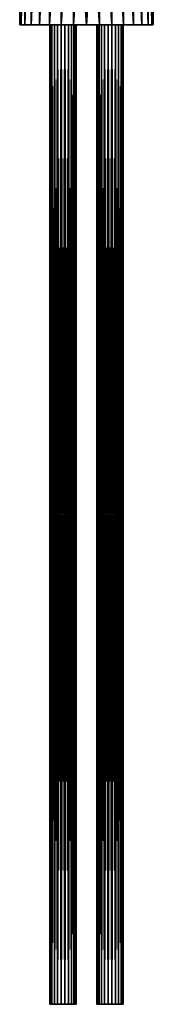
# Model space of a CAD drawing. Header units: millimetres. Extents: x -26 to 26, y -375 to 193.
# Tile 1 of 33: x -26 to 26, y -375 to 2. Entities that reach past the tile are written whole.
import ezdxf

# ---------------------------------------------------------------- set-up
doc = ezdxf.new("R2010")
doc.units = ezdxf.units.MM
doc.header["$LTSCALE"] = 26.699852
for name, color, linetype in [('1', 7, 'CONTINUOUS'), ('2', 7, 'CONTINUOUS'), ('3', 7, 'CONTINUOUS'), ('4', 7, 'CONTINUOUS'), ('5', 7, 'CONTINUOUS'), ('6', 7, 'CONTINUOUS'), ('7', 7, 'CONTINUOUS')]:
    doc.layers.add(name, color=color, linetype=linetype)

msp = doc.modelspace()

# ---------------------------------------------------------------- linework, layer by layer
at = {"layer": '1', "color": 7, "linetype": 'CONTINUOUS', "true_color": 0xa2afbf}
for points in [[(-14, -375), (-14, 0), (-13.8, 0, -1.41), (-14, -375)], [(-14, -375), (-13.8, 0, -1.41), (-13.8, -375, -1.41), (-14, -375)], [(-13.8, 0, -1.41), (-13.21, 0, -2.7), (-13.8, -375, -1.41), (-13.8, 0, -1.41)], [(-13.8, -375, -1.41), (-13.21, 0, -2.7), (-13.21, -375, -2.7), (-13.8, -375, -1.41)], [(-13.21, 0, -2.7), (-12.27, 0, -3.78), (-13.21, -375, -2.7), (-13.21, 0, -2.7)], [(-13.21, -375, -2.7), (-12.27, 0, -3.78), (-12.27, -375, -3.78), (-13.21, -375, -2.7)], [(-12.27, 0, -3.78), (-11.08, 0, -4.55), (-12.27, -375, -3.78), (-12.27, 0, -3.78)], [(-12.27, -375, -3.78), (-11.08, 0, -4.55), (-11.08, -375, -4.55), (-12.27, -375, -3.78)], [(-11.08, 0, -4.55), (-9.71, 0, -4.95), (-11.08, -375, -4.55), (-11.08, 0, -4.55)], [(-11.08, -375, -4.55), (-9.71, 0, -4.95), (-9.71, -375, -4.95), (-11.08, -375, -4.55)], [(-9.71, 0, -4.95), (-8.29, 0, -4.95), (-9.71, -375, -4.95), (-9.71, 0, -4.95)], [(-9.71, -375, -4.95), (-8.29, 0, -4.95), (-8.29, -375, -4.95), (-9.71, -375, -4.95)], [(-8.29, 0, -4.95), (-6.92, 0, -4.55), (-8.29, -375, -4.95), (-8.29, 0, -4.95)], [(-8.29, -375, -4.95), (-6.92, 0, -4.55), (-6.92, -375, -4.55), (-8.29, -375, -4.95)], [(-6.92, 0, -4.55), (-5.73, 0, -3.78), (-6.92, -375, -4.55), (-6.92, 0, -4.55)], [(-6.92, -375, -4.55), (-5.73, 0, -3.78), (-5.73, -375, -3.78), (-6.92, -375, -4.55)], [(-5.73, 0, -3.78), (-4.79, 0, -2.7), (-5.73, -375, -3.78), (-5.73, 0, -3.78)], [(-5.73, -375, -3.78), (-4.79, 0, -2.7), (-4.79, -375, -2.7), (-5.73, -375, -3.78)], [(-4.79, 0, -2.7), (-4.2, 0, -1.41), (-4.79, -375, -2.7), (-4.79, 0, -2.7)], [(-4.79, -375, -2.7), (-4.2, 0, -1.41), (-4.2, -375, -1.41), (-4.79, -375, -2.7)], [(-4, 0), (-4, -375), (-4.2, -375, -1.41), (-4, 0)], [(-4.2, 0, -1.41), (-4, 0), (-4.2, -375, -1.41), (-4.2, 0, -1.41)]]:
    msp.add_3dface(points, dxfattribs=at)
at = {"layer": '2', "color": 7, "linetype": 'CONTINUOUS', "true_color": 0xa2afbf}
for points in [[(-13.8, 0, 1.41), (-14, 0), (-13.8, -375, 1.41), (-13.8, 0, 1.41)], [(-13.8, -375, 1.41), (-14, 0), (-14, -375), (-13.8, -375, 1.41)], [(-13.21, 0, 2.7), (-13.8, 0, 1.41), (-13.21, -375, 2.7), (-13.21, 0, 2.7)], [(-13.21, -375, 2.7), (-13.8, 0, 1.41), (-13.8, -375, 1.41), (-13.21, -375, 2.7)], [(-12.27, 0, 3.78), (-13.21, 0, 2.7), (-12.27, -375, 3.78), (-12.27, 0, 3.78)], [(-12.27, -375, 3.78), (-13.21, 0, 2.7), (-13.21, -375, 2.7), (-12.27, -375, 3.78)], [(-11.08, 0, 4.55), (-12.27, 0, 3.78), (-11.08, -375, 4.55), (-11.08, 0, 4.55)], [(-11.08, -375, 4.55), (-12.27, 0, 3.78), (-12.27, -375, 3.78), (-11.08, -375, 4.55)], [(-9.71, 0, 4.95), (-11.08, 0, 4.55), (-9.71, -375, 4.95), (-9.71, 0, 4.95)], [(-9.71, -375, 4.95), (-11.08, 0, 4.55), (-11.08, -375, 4.55), (-9.71, -375, 4.95)], [(-8.29, 0, 4.95), (-9.71, 0, 4.95), (-8.29, -375, 4.95), (-8.29, 0, 4.95)], [(-8.29, -375, 4.95), (-9.71, 0, 4.95), (-9.71, -375, 4.95), (-8.29, -375, 4.95)], [(-6.92, 0, 4.55), (-8.29, 0, 4.95), (-6.92, -375, 4.55), (-6.92, 0, 4.55)], [(-6.92, -375, 4.55), (-8.29, 0, 4.95), (-8.29, -375, 4.95), (-6.92, -375, 4.55)], [(-5.73, 0, 3.78), (-6.92, 0, 4.55), (-5.73, -375, 3.78), (-5.73, 0, 3.78)], [(-5.73, -375, 3.78), (-6.92, 0, 4.55), (-6.92, -375, 4.55), (-5.73, -375, 3.78)], [(-4.79, 0, 2.7), (-5.73, 0, 3.78), (-4.79, -375, 2.7), (-4.79, 0, 2.7)], [(-4.79, -375, 2.7), (-5.73, 0, 3.78), (-5.73, -375, 3.78), (-4.79, -375, 2.7)], [(-4.2, 0, 1.41), (-4.79, 0, 2.7), (-4.2, -375, 1.41), (-4.2, 0, 1.41)], [(-4.2, -375, 1.41), (-4.79, 0, 2.7), (-4.79, -375, 2.7), (-4.2, -375, 1.41)], [(-4, 0), (-4.2, 0, 1.41), (-4, -375), (-4, 0)], [(-4, -375), (-4.2, 0, 1.41), (-4.2, -375, 1.41), (-4, -375)]]:
    msp.add_3dface(points, dxfattribs=at)
at = {"layer": '3', "color": 7, "linetype": 'CONTINUOUS', "true_color": 0xa2afbf}
for points in [[(4, -375), (4, 0), (4.2, 0, -1.41), (4, -375)], [(4, -375), (4.2, 0, -1.41), (4.2, -375, -1.41), (4, -375)], [(4.2, 0, -1.41), (4.79, 0, -2.7), (4.2, -375, -1.41), (4.2, 0, -1.41)], [(4.2, -375, -1.41), (4.79, 0, -2.7), (4.79, -375, -2.7), (4.2, -375, -1.41)], [(4.79, 0, -2.7), (5.73, 0, -3.78), (4.79, -375, -2.7), (4.79, 0, -2.7)], [(4.79, -375, -2.7), (5.73, 0, -3.78), (5.73, -375, -3.78), (4.79, -375, -2.7)], [(5.73, 0, -3.78), (6.92, 0, -4.55), (5.73, -375, -3.78), (5.73, 0, -3.78)], [(5.73, -375, -3.78), (6.92, 0, -4.55), (6.92, -375, -4.55), (5.73, -375, -3.78)], [(6.92, 0, -4.55), (8.29, 0, -4.95), (6.92, -375, -4.55), (6.92, 0, -4.55)], [(6.92, -375, -4.55), (8.29, 0, -4.95), (8.29, -375, -4.95), (6.92, -375, -4.55)], [(8.29, 0, -4.95), (9.71, 0, -4.95), (8.29, -375, -4.95), (8.29, 0, -4.95)], [(8.29, -375, -4.95), (9.71, 0, -4.95), (9.71, -375, -4.95), (8.29, -375, -4.95)], [(9.71, 0, -4.95), (11.08, 0, -4.55), (9.71, -375, -4.95), (9.71, 0, -4.95)], [(9.71, -375, -4.95), (11.08, 0, -4.55), (11.08, -375, -4.55), (9.71, -375, -4.95)], [(11.08, 0, -4.55), (12.27, 0, -3.78), (11.08, -375, -4.55), (11.08, 0, -4.55)], [(11.08, -375, -4.55), (12.27, 0, -3.78), (12.27, -375, -3.78), (11.08, -375, -4.55)], [(12.27, 0, -3.78), (13.21, 0, -2.7), (12.27, -375, -3.78), (12.27, 0, -3.78)], [(12.27, -375, -3.78), (13.21, 0, -2.7), (13.21, -375, -2.7), (12.27, -375, -3.78)], [(13.21, 0, -2.7), (13.8, 0, -1.41), (13.21, -375, -2.7), (13.21, 0, -2.7)], [(13.21, -375, -2.7), (13.8, 0, -1.41), (13.8, -375, -1.41), (13.21, -375, -2.7)], [(14, 0), (14, -375), (13.8, -375, -1.41), (14, 0)], [(13.8, 0, -1.41), (14, 0), (13.8, -375, -1.41), (13.8, 0, -1.41)]]:
    msp.add_3dface(points, dxfattribs=at)
at = {"layer": '4', "color": 7, "linetype": 'CONTINUOUS', "true_color": 0xa2afbf}
for points in [[(4.2, 0, 1.41), (4, 0), (4.2, -375, 1.41), (4.2, 0, 1.41)], [(4.2, -375, 1.41), (4, 0), (4, -375), (4.2, -375, 1.41)], [(4.79, 0, 2.7), (4.2, 0, 1.41), (4.79, -375, 2.7), (4.79, 0, 2.7)], [(4.79, -375, 2.7), (4.2, 0, 1.41), (4.2, -375, 1.41), (4.79, -375, 2.7)], [(5.73, 0, 3.78), (4.79, 0, 2.7), (5.73, -375, 3.78), (5.73, 0, 3.78)], [(5.73, -375, 3.78), (4.79, 0, 2.7), (4.79, -375, 2.7), (5.73, -375, 3.78)], [(6.92, 0, 4.55), (5.73, 0, 3.78), (6.92, -375, 4.55), (6.92, 0, 4.55)], [(6.92, -375, 4.55), (5.73, 0, 3.78), (5.73, -375, 3.78), (6.92, -375, 4.55)], [(8.29, 0, 4.95), (6.92, 0, 4.55), (8.29, -375, 4.95), (8.29, 0, 4.95)], [(8.29, -375, 4.95), (6.92, 0, 4.55), (6.92, -375, 4.55), (8.29, -375, 4.95)], [(9.71, 0, 4.95), (8.29, 0, 4.95), (9.71, -375, 4.95), (9.71, 0, 4.95)], [(9.71, -375, 4.95), (8.29, 0, 4.95), (8.29, -375, 4.95), (9.71, -375, 4.95)], [(11.08, 0, 4.55), (9.71, 0, 4.95), (11.08, -375, 4.55), (11.08, 0, 4.55)], [(11.08, -375, 4.55), (9.71, 0, 4.95), (9.71, -375, 4.95), (11.08, -375, 4.55)], [(12.27, 0, 3.78), (11.08, 0, 4.55), (12.27, -375, 3.78), (12.27, 0, 3.78)], [(12.27, -375, 3.78), (11.08, 0, 4.55), (11.08, -375, 4.55), (12.27, -375, 3.78)], [(13.21, 0, 2.7), (12.27, 0, 3.78), (13.21, -375, 2.7), (13.21, 0, 2.7)], [(13.21, -375, 2.7), (12.27, 0, 3.78), (12.27, -375, 3.78), (13.21, -375, 2.7)], [(13.8, 0, 1.41), (13.21, 0, 2.7), (13.8, -375, 1.41), (13.8, 0, 1.41)], [(13.8, -375, 1.41), (13.21, 0, 2.7), (13.21, -375, 2.7), (13.8, -375, 1.41)], [(14, 0), (13.8, 0, 1.41), (14, -375), (14, 0)], [(14, -375), (13.8, 0, 1.41), (13.8, -375, 1.41), (14, -375)]]:
    msp.add_3dface(points, dxfattribs=at)
at = {"layer": '5', "color": 7, "linetype": 'CONTINUOUS', "true_color": 0xa2afbf}
for points in [[(0, 76.94, -18.87), (4.97, 76.89, -18.38), (0, 0, -25.6), (0, 76.94, -18.87)], [(0, 0, -25.6), (4.97, 76.89, -18.38), (4.97, 0, -25.11), (0, 0, -25.6)], [(4.97, 76.89, -18.38), (9.76, 76.77, -16.93), (9.74, 0, -23.65), (4.97, 76.89, -18.38)], [(4.97, 0, -25.11), (4.97, 76.89, -18.38), (9.74, 0, -23.65), (4.97, 0, -25.11)], [(9.74, 0, -23.65), (9.76, 76.77, -16.93), (14.14, 0, -21.3), (9.74, 0, -23.65)], [(9.76, 76.77, -16.93), (14.17, 76.56, -14.59), (14.14, 0, -21.3), (9.76, 76.77, -16.93)], [(14.14, 0, -21.3), (14.17, 76.56, -14.59), (18.01, 0, -18.12), (14.14, 0, -21.3)], [(14.17, 76.56, -14.59), (18.03, 76.29, -11.43), (18.01, 0, -18.12), (14.17, 76.56, -14.59)], [(18.01, 0, -18.12), (18.03, 76.29, -11.43), (21.18, 0, -14.25), (18.01, 0, -18.12)], [(18.03, 76.29, -11.43), (21.2, 75.95, -7.58), (21.18, 0, -14.25), (18.03, 76.29, -11.43)], [(21.18, 0, -14.25), (21.2, 75.95, -7.58), (23.55, 0, -9.82), (21.18, 0, -14.25)], [(21.2, 75.95, -7.58), (23.56, 75.57, -3.18), (23.55, 0, -9.82), (21.2, 75.95, -7.58)], [(23.55, 0, -9.82), (23.56, 75.57, -3.18), (25.01, 0, -5.01), (23.55, 0, -9.82)], [(23.56, 75.57, -3.18), (25.01, 75.15, 1.58), (25.01, 0, -5.01), (23.56, 75.57, -3.18)], [(4.97, 72.53, 31.45), (0, 72.49, 31.94), (4.97, 0, 25.11), (4.97, 72.53, 31.45)], [(0, 72.49, 31.94), (0, 0, 25.6), (4.97, 0, 25.11), (0, 72.49, 31.94)], [(9.76, 72.66, 30.01), (4.97, 72.53, 31.45), (9.74, 0, 23.65), (9.76, 72.66, 30.01)], [(9.74, 0, 23.65), (4.97, 72.53, 31.45), (4.97, 0, 25.11), (9.74, 0, 23.65)], [(14.15, 0, 21.3), (9.76, 72.66, 30.01), (9.74, 0, 23.65), (14.15, 0, 21.3)], [(14.17, 72.87, 27.66), (9.76, 72.66, 30.01), (14.15, 0, 21.3), (14.17, 72.87, 27.66)], [(18.01, 0, 18.12), (14.17, 72.87, 27.66), (14.15, 0, 21.3), (18.01, 0, 18.12)], [(18.03, 73.14, 24.5), (14.17, 72.87, 27.66), (18.01, 0, 18.12), (18.03, 73.14, 24.5)], [(21.18, 0, 14.25), (18.03, 73.14, 24.5), (18.01, 0, 18.12), (21.18, 0, 14.25)], [(21.2, 73.48, 20.65), (18.03, 73.14, 24.5), (21.18, 0, 14.25), (21.2, 73.48, 20.65)], [(23.55, 0, 9.82), (21.2, 73.48, 20.65), (21.18, 0, 14.25), (23.55, 0, 9.82)], [(23.56, 73.86, 16.26), (21.2, 73.48, 20.65), (23.55, 0, 9.82), (23.56, 73.86, 16.26)], [(25.01, 0, 5.01), (23.56, 73.86, 16.26), (23.55, 0, 9.82), (25.01, 0, 5.01)], [(25.01, 74.28, 11.49), (23.56, 73.86, 16.26), (25.01, 0, 5.01), (25.01, 74.28, 11.49)], [(25.01, 75.15, 1.58), (25.5, 74.71, 6.54), (25.5, 0, 0), (25.01, 75.15, 1.58)], [(25.01, 0, -5.01), (25.01, 75.15, 1.58), (25.5, 0, 0), (25.01, 0, -5.01)], [(25.5, 74.71, 6.54), (25.01, 74.28, 11.49), (25.5, 0, 0), (25.5, 74.71, 6.54)], [(25.5, 0, 0), (25.01, 74.28, 11.49), (25.01, 0, 5.01), (25.5, 0, 0)]]:
    msp.add_3dface(points, dxfattribs=at)
at = {"layer": '6', "color": 7, "linetype": 'CONTINUOUS', "true_color": 0xa2afbf}
for points in [[(-25.01, 75.15, 1.58), (-23.56, 75.57, -3.18), (-25.01, 0, -5.01), (-25.01, 75.15, 1.58)], [(-25.01, 0, -5.01), (-23.56, 75.57, -3.18), (-23.55, 0, -9.82), (-25.01, 0, -5.01)], [(-23.56, 75.57, -3.18), (-21.2, 75.95, -7.58), (-23.55, 0, -9.82), (-23.56, 75.57, -3.18)], [(-23.55, 0, -9.82), (-21.2, 75.95, -7.58), (-21.18, 0, -14.25), (-23.55, 0, -9.82)], [(-21.2, 75.95, -7.58), (-18.03, 76.29, -11.43), (-21.18, 0, -14.25), (-21.2, 75.95, -7.58)], [(-21.18, 0, -14.25), (-18.03, 76.29, -11.43), (-18.01, 0, -18.12), (-21.18, 0, -14.25)], [(-18.03, 76.29, -11.43), (-14.17, 76.56, -14.59), (-18.01, 0, -18.12), (-18.03, 76.29, -11.43)], [(-18.01, 0, -18.12), (-14.17, 76.56, -14.59), (-14.15, 0, -21.3), (-18.01, 0, -18.12)], [(-14.17, 76.56, -14.59), (-9.76, 76.77, -16.93), (-14.15, 0, -21.3), (-14.17, 76.56, -14.59)], [(-14.15, 0, -21.3), (-9.76, 76.77, -16.93), (-9.74, 0, -23.65), (-14.15, 0, -21.3)], [(-9.76, 76.77, -16.93), (-4.97, 76.89, -18.38), (-9.74, 0, -23.65), (-9.76, 76.77, -16.93)], [(-9.74, 0, -23.65), (-4.97, 76.89, -18.38), (-4.97, 0, -25.11), (-9.74, 0, -23.65)], [(0, 76.94, -18.87), (0, 0, -25.6), (-4.97, 0, -25.11), (0, 76.94, -18.87)], [(-4.97, 76.89, -18.38), (0, 76.94, -18.87), (-4.97, 0, -25.11), (-4.97, 76.89, -18.38)], [(-25.5, 74.71, 6.54), (-25.01, 75.15, 1.58), (-25.5, 0), (-25.5, 74.71, 6.54)], [(-25.5, 0), (-25.01, 75.15, 1.58), (-25.01, 0, -5.01), (-25.5, 0)], [(-25.01, 74.28, 11.49), (-25.5, 74.71, 6.54), (-25.01, 0, 5.01), (-25.01, 74.28, 11.49)], [(-25.01, 0, 5.01), (-25.5, 74.71, 6.54), (-25.5, 0), (-25.01, 0, 5.01)], [(-23.56, 73.86, 16.26), (-25.01, 74.28, 11.49), (-25.01, 0, 5.01), (-23.56, 73.86, 16.26)], [(-23.55, 0, 9.82), (-23.56, 73.86, 16.26), (-25.01, 0, 5.01), (-23.55, 0, 9.82)], [(-21.2, 73.48, 20.65), (-23.56, 73.86, 16.26), (-23.55, 0, 9.82), (-21.2, 73.48, 20.65)], [(-21.18, 0, 14.25), (-21.2, 73.48, 20.65), (-23.55, 0, 9.82), (-21.18, 0, 14.25)], [(-18.03, 73.14, 24.5), (-21.2, 73.48, 20.65), (-21.18, 0, 14.25), (-18.03, 73.14, 24.5)], [(-18.01, 0, 18.12), (-18.03, 73.14, 24.5), (-21.18, 0, 14.25), (-18.01, 0, 18.12)], [(-14.17, 72.87, 27.66), (-18.03, 73.14, 24.5), (-18.01, 0, 18.12), (-14.17, 72.87, 27.66)], [(-14.15, 0, 21.3), (-14.17, 72.87, 27.66), (-18.01, 0, 18.12), (-14.15, 0, 21.3)], [(-9.76, 72.66, 30.01), (-14.17, 72.87, 27.66), (-14.15, 0, 21.3), (-9.76, 72.66, 30.01)], [(-9.74, 0, 23.65), (-9.76, 72.66, 30.01), (-14.15, 0, 21.3), (-9.74, 0, 23.65)], [(-4.97, 72.53, 31.45), (-9.76, 72.66, 30.01), (-9.74, 0, 23.65), (-4.97, 72.53, 31.45)], [(-4.97, 0, 25.11), (-4.97, 72.53, 31.45), (-9.74, 0, 23.65), (-4.97, 0, 25.11)], [(0, 0, 25.6), (0, 72.49, 31.94), (-4.97, 72.53, 31.45), (0, 0, 25.6)], [(0, 0, 25.6), (-4.97, 72.53, 31.45), (-4.97, 0, 25.11), (0, 0, 25.6)]]:
    msp.add_3dface(points, dxfattribs=at)
at = {"layer": '7', "color": 7, "linetype": 'CONTINUOUS', "true_color": 0xa2afbf}
for points in [[(25.5, 0, 0), (25.01, 0, 5.01), (-25.5, 0), (25.5, 0, 0)], [(25.5, 0, 0), (-25.5, 0), (-25.01, 0, -5.01), (25.5, 0, 0)], [(25.01, 0, 5.01), (-25.01, 0, 5.01), (-25.5, 0), (25.01, 0, 5.01)], [(25.01, 0, -5.01), (25.5, 0, 0), (-25.01, 0, -5.01), (25.01, 0, -5.01)], [(25.01, 0, -5.01), (-25.01, 0, -5.01), (-23.55, 0, -9.82), (25.01, 0, -5.01)], [(25.01, 0, 5.01), (23.55, 0, 9.82), (-25.01, 0, 5.01), (25.01, 0, 5.01)], [(23.55, 0, 9.82), (-23.55, 0, 9.82), (-25.01, 0, 5.01), (23.55, 0, 9.82)], [(23.55, 0, -9.82), (25.01, 0, -5.01), (-23.55, 0, -9.82), (23.55, 0, -9.82)], [(23.55, 0, -9.82), (-23.55, 0, -9.82), (-21.18, 0, -14.25), (23.55, 0, -9.82)], [(23.55, 0, 9.82), (-21.18, 0, 14.25), (-23.55, 0, 9.82), (23.55, 0, 9.82)], [(21.18, 0, -14.25), (23.55, 0, -9.82), (-21.18, 0, -14.25), (21.18, 0, -14.25)], [(21.18, 0, -14.25), (-21.18, 0, -14.25), (-18.01, 0, -18.12), (21.18, 0, -14.25)], [(23.55, 0, 9.82), (21.18, 0, 14.25), (-21.18, 0, 14.25), (23.55, 0, 9.82)], [(21.18, 0, 14.25), (-18.01, 0, 18.12), (-21.18, 0, 14.25), (21.18, 0, 14.25)], [(18.01, 0, -18.12), (21.18, 0, -14.25), (-18.01, 0, -18.12), (18.01, 0, -18.12)], [(18.01, 0, -18.12), (-18.01, 0, -18.12), (-14.15, 0, -21.3), (18.01, 0, -18.12)], [(21.18, 0, 14.25), (18.01, 0, 18.12), (-18.01, 0, 18.12), (21.18, 0, 14.25)], [(18.01, 0, 18.12), (-14.15, 0, 21.3), (-18.01, 0, 18.12), (18.01, 0, 18.12)], [(14.14, 0, -21.3), (18.01, 0, -18.12), (-14.15, 0, -21.3), (14.14, 0, -21.3)], [(14.14, 0, -21.3), (-14.15, 0, -21.3), (-9.74, 0, -23.65), (14.14, 0, -21.3)], [(18.01, 0, 18.12), (14.15, 0, 21.3), (-14.15, 0, 21.3), (18.01, 0, 18.12)], [(14.15, 0, 21.3), (-9.74, 0, 23.65), (-14.15, 0, 21.3), (14.15, 0, 21.3)], [(9.74, 0, -23.65), (14.14, 0, -21.3), (-9.74, 0, -23.65), (9.74, 0, -23.65)], [(9.74, 0, -23.65), (-9.74, 0, -23.65), (-4.97, 0, -25.11), (9.74, 0, -23.65)], [(14.15, 0, 21.3), (9.74, 0, 23.65), (-9.74, 0, 23.65), (14.15, 0, 21.3)], [(9.74, 0, 23.65), (-4.97, 0, 25.11), (-9.74, 0, 23.65), (9.74, 0, 23.65)], [(4.97, 0, 25.11), (0, 0, 25.6), (-4.97, 0, 25.11), (4.97, 0, 25.11)], [(0, 0, -25.6), (4.97, 0, -25.11), (-4.97, 0, -25.11), (0, 0, -25.6)], [(4.97, 0, -25.11), (9.74, 0, -23.65), (-4.97, 0, -25.11), (4.97, 0, -25.11)], [(9.74, 0, 23.65), (4.97, 0, 25.11), (-4.97, 0, 25.11), (9.74, 0, 23.65)]]:
    msp.add_3dface(points, dxfattribs=at)

doc.saveas('drawing.dxf')
